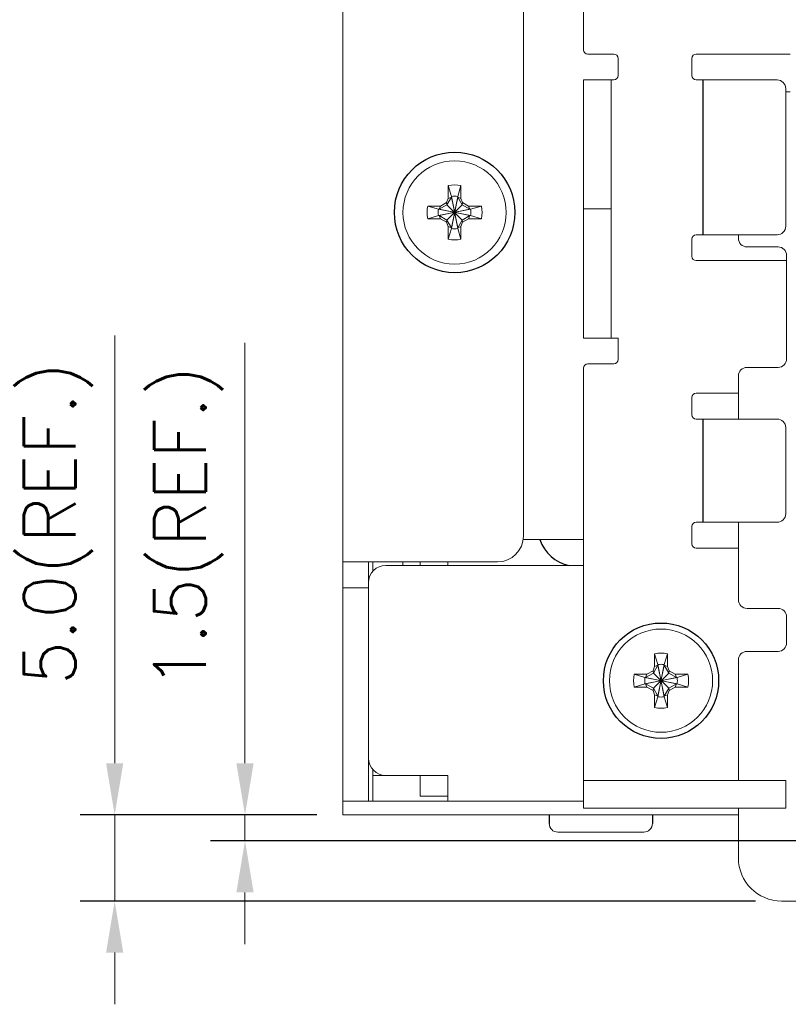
# Model space of a CAD drawing. Header units: millimetres. Extents: x -995 to -252, y -1463 to -938.
# Tile 10 of 13: x -395 to -351, y -1283 to -1225. Entities that reach past the tile are written whole.
import ezdxf

# ---------------------------------------------------------------- set-up
doc = ezdxf.new("R2010")
doc.units = ezdxf.units.MM
doc.header["$LTSCALE"] = 2
doc.layers.get('0').update_dxf_attribs({"lineweight": 9})
doc.layers.get('Defpoints').update_dxf_attribs({"lineweight": 9})
doc.layers.add('02___PRT_ALL_AXES', color=7, linetype='Continuous')
doc.styles.add('ROMANS', font='romans')
doc.dimstyles.new('1', dxfattribs={"dimtxt": 3, "dimasz": 3, "dimexe": 2, "dimexo": 1.5, "dimgap": 1, "dimtad": 1, "dimdec": 1, "dimzin": 1, "dimdsep": 46, "dimtxsty": 'ROMANS', "dimcen": -0.8, "dimclrd": 2, "dimclre": 2, "dimclrt": 2, "dimadec": 0, "dimazin": 0, "dimtm": 1e-09, "dimtfac": 0.5, "dimtdec": 1, "dimtmove": 0, "dimatfit": 3, "dimfxl": 1, "dimlwd": -1, "dimarcsym": 0})

# ---------------------------------------------------------------- blocks, each defined once
blk = doc.blocks.new('*D62')
at = {"color": 2, "ltscale": 2}
for p, q in [((-389.697, -1268.632), (-389.697, -1243.775)), ((-389.697, -1276.632), (-389.697, -1271.632)), ((-389.697, -1279.632), (-389.697, -1282.632))]:
    blk.add_line(p, q, dxfattribs=at)
at = {"color": 2, "lineweight": -2, "ltscale": 2}
for p, q in [((-377.939, -1271.632), (-391.697, -1271.632)), ((-352.439, -1276.632), (-391.697, -1276.632))]:
    blk.add_line(p, q, dxfattribs=at)
at = {"color": 2}
for points in [[(-390.197, -1268.632), (-389.197, -1268.632), (-389.697, -1271.632)], [(-389.197, -1279.632), (-390.197, -1279.632), (-389.697, -1276.632)]]:
    blk.add_solid(points, dxfattribs=at)
at = {"layer": 'Defpoints', "color": 0}
for p in [(-389.697, -1271.632), (-376.439, -1271.632), (-350.939, -1276.632)]:
    blk.add_point(p, dxfattribs=at)
at = {"color": 2, "ltscale": 2, "insert": (-392.983, -1254.703), "char_height": 3, "attachment_point": 5, "rotation": 90, "style": 'ROMANS'}
blk.add_mtext('5.0(REF.)', dxfattribs=at)
blk = doc.blocks.new('*D63')
at = {"color": 2, "ltscale": 2}
for p, q in [((-382.122, -1268.632), (-382.122, -1244.203)), ((-382.122, -1273.132), (-382.122, -1271.632)), ((-382.122, -1276.132), (-382.122, -1279.132))]:
    blk.add_line(p, q, dxfattribs=at)
at = {"color": 2, "lineweight": -2, "ltscale": 2}
for p, q in [((-377.939, -1271.632), (-384.122, -1271.632)), ((-348.439, -1273.132), (-384.122, -1273.132))]:
    blk.add_line(p, q, dxfattribs=at)
at = {"color": 2}
for points in [[(-382.622, -1268.632), (-381.622, -1268.632), (-382.122, -1271.632)], [(-381.622, -1276.132), (-382.622, -1276.132), (-382.122, -1273.132)]]:
    blk.add_solid(points, dxfattribs=at)
at = {"layer": 'Defpoints', "color": 0}
for p in [(-382.122, -1271.632), (-376.439, -1271.632), (-346.939, -1273.132)]:
    blk.add_point(p, dxfattribs=at)
at = {"color": 2, "ltscale": 2, "insert": (-385.407, -1254.918), "char_height": 3, "attachment_point": 5, "rotation": 90, "style": 'ROMANS'}
blk.add_mtext('1.5(REF.)', dxfattribs=at)

msp = doc.modelspace()

# ---------------------------------------------------------------- linework, layer by layer
at = {"color": 3, "linetype": 'Continuous'}
for p, q in [((-376.439, -1270.832), (-376.439, -1148.432)), ((-365.939, -1255.432), (-365.939, -1163.832)), ((-362.439, -1243.932), (-362.439, -1228.932)), ((-365.966, -1255.632), (-362.439, -1255.632)), ((-367.439, -1256.932), (-376.439, -1256.932)), ((-362.439, -1257.132), (-373.939, -1257.132)), ((-374.939, -1258.132), (-374.939, -1268.332)), ((-373.939, -1269.332), (-370.339, -1269.332)), ((-370.339, -1270.832), (-370.339, -1269.332)), ((-362.439, -1271.232), (-350.689, -1271.232)), ((-376.439, -1271.632), (-353.439, -1271.632))]:
    msp.add_line(p, q, dxfattribs=at)
at = {"color": 7, "linetype": 'Continuous'}
for p, q in [((-362.439, -1199.382), (-362.439, -1227.182)), ((-362.189, -1227.432), (-360.689, -1227.432)), ((-355.889, -1227.432), (-350.439, -1227.432)), ((-360.439, -1227.682), (-360.439, -1228.682)), ((-356.139, -1228.682), (-356.139, -1227.682)), ((-362.439, -1228.932), (-360.689, -1228.932)), ((-360.839, -1228.932), (-360.839, -1243.932)), ((-355.889, -1228.932), (-351.189, -1228.932)), ((-350.689, -1237.432), (-350.689, -1229.432)), ((-350.689, -1229.632), (-350.439, -1229.632)), ((-370.309, -1235.075), (-370.124, -1235.7)), ((-370.309, -1235.815), (-370.309, -1235.075)), ((-369.569, -1235.075), (-369.754, -1235.7)), ((-369.569, -1235.075), (-369.569, -1235.815)), ((-370.403, -1236.059), (-370.309, -1235.815)), ((-370.124, -1235.737), (-370.384, -1236.187)), ((-370.309, -1235.815), (-370.124, -1235.737)), ((-369.754, -1237.564), (-370.124, -1235.7)), ((-370.124, -1235.7), (-370.124, -1235.737)), ((-370.124, -1237.564), (-369.754, -1235.7)), ((-369.754, -1237.527), (-370.124, -1235.737)), ((-370.124, -1237.527), (-369.754, -1235.737)), ((-369.754, -1235.737), (-369.754, -1235.7)), ((-369.569, -1235.815), (-369.754, -1235.737)), ((-369.494, -1236.187), (-369.754, -1235.737)), ((-369.569, -1235.815), (-369.475, -1236.059)), ((-371.496, -1236.262), (-370.871, -1236.447)), ((-371.496, -1236.262), (-370.756, -1236.262)), ((-370.871, -1236.447), (-369.007, -1236.817)), ((-370.834, -1236.447), (-370.871, -1236.447)), ((-370.871, -1236.817), (-369.007, -1236.447)), ((-370.384, -1236.187), (-370.834, -1236.447)), ((-370.756, -1236.262), (-370.834, -1236.447)), ((-370.834, -1236.447), (-369.044, -1236.817)), ((-370.834, -1236.817), (-369.044, -1236.447)), ((-370.756, -1236.262), (-370.403, -1236.059)), ((-370.403, -1236.059), (-370.384, -1236.187)), ((-370.384, -1236.187), (-369.494, -1237.077)), ((-370.384, -1237.077), (-369.494, -1236.187)), ((-369.475, -1236.059), (-369.494, -1236.187)), ((-369.044, -1236.447), (-369.494, -1236.187)), ((-369.475, -1236.059), (-369.123, -1236.262)), ((-369.123, -1236.262), (-369.044, -1236.447)), ((-369.123, -1236.262), (-368.383, -1236.262)), ((-369.007, -1236.447), (-369.044, -1236.447)), ((-368.383, -1236.262), (-369.007, -1236.447)), ((-362.439, -1236.432), (-360.839, -1236.432)), ((-371.496, -1237.002), (-370.871, -1236.817)), ((-370.756, -1237.002), (-371.496, -1237.002)), ((-370.871, -1236.817), (-370.834, -1236.817)), ((-370.834, -1236.817), (-370.384, -1237.077)), ((-370.756, -1237.002), (-370.834, -1236.817)), ((-370.403, -1237.206), (-370.756, -1237.002)), ((-370.403, -1237.206), (-370.384, -1237.077)), ((-370.384, -1237.077), (-370.124, -1237.527)), ((-369.754, -1237.527), (-369.494, -1237.077)), ((-369.494, -1237.077), (-369.044, -1236.817)), ((-369.475, -1237.206), (-369.494, -1237.077)), ((-369.123, -1237.002), (-369.475, -1237.206)), ((-369.123, -1237.002), (-369.044, -1236.817)), ((-368.383, -1237.002), (-369.123, -1237.002)), ((-369.044, -1236.817), (-369.007, -1236.817)), ((-368.383, -1237.002), (-369.007, -1236.817)), ((-370.309, -1237.449), (-370.403, -1237.206)), ((-370.309, -1237.449), (-370.124, -1237.527)), ((-370.309, -1238.189), (-370.309, -1237.449)), ((-370.309, -1238.189), (-370.124, -1237.564)), ((-370.124, -1237.527), (-370.124, -1237.564)), ((-369.569, -1237.449), (-369.754, -1237.527)), ((-369.754, -1237.564), (-369.754, -1237.527)), ((-369.569, -1238.189), (-369.754, -1237.564)), ((-369.475, -1237.206), (-369.569, -1237.449)), ((-369.569, -1237.449), (-369.569, -1238.189)), ((-356.139, -1239.182), (-356.139, -1238.182)), ((-355.889, -1237.932), (-351.189, -1237.932)), ((-353.439, -1238.132), (-353.439, -1237.932)), ((-352.939, -1238.632), (-351.139, -1238.632)), ((-350.639, -1239.432), (-355.889, -1239.432)), ((-350.639, -1239.132), (-350.639, -1245.132)), ((-362.439, -1243.932), (-360.439, -1243.932)), ((-360.439, -1243.932), (-360.439, -1245.182)), ((-362.439, -1245.682), (-362.439, -1271.232)), ((-362.189, -1245.432), (-360.689, -1245.432)), ((-352.939, -1245.632), (-351.139, -1245.632)), ((-353.439, -1248.632), (-353.439, -1246.132)), ((-356.139, -1248.382), (-356.139, -1247.382)), ((-355.889, -1247.132), (-353.439, -1247.132)), ((-355.889, -1248.632), (-351.189, -1248.632)), ((-350.689, -1254.132), (-350.689, -1249.132)), ((-356.139, -1255.882), (-356.139, -1254.882)), ((-355.889, -1254.632), (-351.189, -1254.632)), ((-353.439, -1259.132), (-353.439, -1254.632)), ((-353.439, -1256.132), (-355.889, -1256.132)), ((-374.939, -1258.132), (-374.939, -1256.932)), ((-374.689, -1256.932), (-374.689, -1257.485)), ((-372.939, -1257.132), (-372.939, -1256.932)), ((-371.939, -1257.132), (-371.939, -1256.932)), ((-370.339, -1257.132), (-370.339, -1256.932)), ((-374.939, -1258.432), (-376.439, -1258.432)), ((-352.939, -1259.632), (-351.139, -1259.632)), ((-350.639, -1260.132), (-350.639, -1261.632)), ((-358.309, -1262.275), (-358.124, -1262.9)), ((-358.309, -1263.015), (-358.309, -1262.275)), ((-357.569, -1262.275), (-357.754, -1262.9)), ((-357.569, -1262.275), (-357.569, -1263.015)), ((-352.939, -1262.132), (-351.139, -1262.132)), ((-357.754, -1264.764), (-358.124, -1262.9)), ((-358.124, -1262.9), (-358.124, -1262.937)), ((-358.124, -1264.764), (-357.754, -1262.9)), ((-357.754, -1262.937), (-357.754, -1262.9)), ((-353.439, -1269.632), (-353.439, -1262.632)), ((-359.496, -1263.462), (-358.871, -1263.647)), ((-359.496, -1263.462), (-358.756, -1263.462)), ((-358.384, -1263.387), (-358.834, -1263.647)), ((-358.756, -1263.462), (-358.834, -1263.647)), ((-358.756, -1263.462), (-358.403, -1263.259)), ((-358.403, -1263.259), (-358.309, -1263.015)), ((-358.403, -1263.259), (-358.384, -1263.387)), ((-358.124, -1262.937), (-358.384, -1263.387)), ((-358.384, -1263.387), (-357.494, -1264.277)), ((-358.384, -1264.277), (-357.494, -1263.387)), ((-358.309, -1263.015), (-358.124, -1262.937)), ((-357.754, -1264.727), (-358.124, -1262.937)), ((-358.124, -1264.727), (-357.754, -1262.937)), ((-357.569, -1263.015), (-357.754, -1262.937)), ((-357.494, -1263.387), (-357.754, -1262.937)), ((-357.569, -1263.015), (-357.475, -1263.259)), ((-357.475, -1263.259), (-357.494, -1263.387)), ((-357.044, -1263.647), (-357.494, -1263.387)), ((-357.475, -1263.259), (-357.123, -1263.462)), ((-357.123, -1263.462), (-356.383, -1263.462)), ((-357.123, -1263.462), (-357.044, -1263.647)), ((-356.383, -1263.462), (-357.007, -1263.647)), ((-359.496, -1264.202), (-358.871, -1264.017)), ((-358.871, -1263.647), (-357.007, -1264.017)), ((-358.871, -1264.017), (-357.007, -1263.647)), ((-358.834, -1263.647), (-358.871, -1263.647)), ((-358.871, -1264.017), (-358.834, -1264.017)), ((-358.834, -1263.647), (-357.044, -1264.017)), ((-358.834, -1264.017), (-357.044, -1263.647)), ((-358.834, -1264.017), (-358.384, -1264.277)), ((-358.756, -1264.202), (-358.834, -1264.017)), ((-357.494, -1264.277), (-357.044, -1264.017)), ((-357.123, -1264.202), (-357.044, -1264.017)), ((-357.007, -1263.647), (-357.044, -1263.647)), ((-357.044, -1264.017), (-357.007, -1264.017)), ((-356.383, -1264.202), (-357.007, -1264.017)), ((-358.756, -1264.202), (-359.496, -1264.202)), ((-358.403, -1264.406), (-358.756, -1264.202)), ((-358.403, -1264.406), (-358.384, -1264.277)), ((-358.309, -1264.649), (-358.403, -1264.406)), ((-358.384, -1264.277), (-358.124, -1264.727)), ((-357.754, -1264.727), (-357.494, -1264.277)), ((-357.475, -1264.406), (-357.569, -1264.649)), ((-357.475, -1264.406), (-357.494, -1264.277)), ((-357.123, -1264.202), (-357.475, -1264.406)), ((-356.383, -1264.202), (-357.123, -1264.202)), ((-358.309, -1264.649), (-358.124, -1264.727)), ((-358.309, -1265.389), (-358.309, -1264.649)), ((-358.309, -1265.389), (-358.124, -1264.764)), ((-358.124, -1264.727), (-358.124, -1264.764)), ((-357.569, -1264.649), (-357.754, -1264.727)), ((-357.754, -1264.764), (-357.754, -1264.727)), ((-357.569, -1265.389), (-357.754, -1264.764)), ((-357.569, -1264.649), (-357.569, -1265.389)), ((-374.939, -1268.332), (-374.939, -1270.832)), ((-374.689, -1268.979), (-374.689, -1270.832)), ((-374.689, -1269.332), (-373.939, -1269.332)), ((-371.939, -1270.532), (-371.939, -1269.332)), ((-362.439, -1269.632), (-350.689, -1269.632)), ((-350.689, -1269.632), (-350.689, -1271.232)), ((-376.439, -1270.832), (-362.439, -1270.832)), ((-376.439, -1270.832), (-376.439, -1271.632)), ((-371.939, -1270.532), (-370.339, -1270.532)), ((-353.439, -1274.132), (-353.439, -1271.232)), ((-358.939, -1272.632), (-363.939, -1272.632)), ((-336.939, -1276.632), (-350.939, -1276.632))]:
    msp.add_line(p, q, dxfattribs=at)
for centre in [(-369.939, -1236.632), (-357.939, -1263.832)]:
    msp.add_circle(centre, 3, dxfattribs=at)
for centre, radius, start, end in [((-362.189, -1227.182), 0.25, 180, 270), ((-360.689, -1227.682), 0.25, 0, 90), ((-355.889, -1227.682), 0.25, 90, 180), ((-360.689, -1228.682), 0.25, 270, 0), ((-355.889, -1228.682), 0.25, 180, 270), ((-351.189, -1229.432), 0.5, 0, 90), ((-369.939, -1236.632), 1.6, 76.6293, 103.3707), ((-369.939, -1236.632), 0.95, 78.7706, 101.2294), ((-369.939, -1236.632), 1.6, 166.6293, 193.3707), ((-369.939, -1236.632), 0.95, 168.7706, 191.2294), ((-369.939, -1236.632), 0.95, 348.7706, 11.2294), ((-369.939, -1236.632), 1.6, 346.6293, 13.3707), ((-369.939, -1236.632), 0.95, 258.7706, 281.2294), ((-351.189, -1237.432), 0.5, 270, 0), ((-369.939, -1236.632), 1.6, 256.6293, 283.3707), ((-355.889, -1238.182), 0.25, 90, 180), ((-352.939, -1238.132), 0.5, 180, 270), ((-351.139, -1239.132), 0.5, 0, 90), ((-355.889, -1239.182), 0.25, 180, 270), ((-351.139, -1245.132), 0.5, 270, 0), ((-362.189, -1245.682), 0.25, 90, 180), ((-360.689, -1245.182), 0.25, 270, 0), ((-352.939, -1246.132), 0.5, 90, 180), ((-355.889, -1247.382), 0.25, 90, 180), ((-355.889, -1248.382), 0.25, 180, 270), ((-351.189, -1249.132), 0.5, 0, 90), ((-351.189, -1254.132), 0.5, 270, 0), ((-355.889, -1254.882), 0.25, 90, 180), ((-355.889, -1255.882), 0.25, 180, 270), ((-352.939, -1259.132), 0.5, 180, 270), ((-351.139, -1260.132), 0.5, 0, 90), ((-351.139, -1261.632), 0.5, 270, 0), ((-357.939, -1263.832), 1.6, 76.6293, 103.3707), ((-352.939, -1262.632), 0.5, 90, 180), ((-357.939, -1263.832), 0.95, 78.7706, 101.2294), ((-357.939, -1263.832), 1.6, 166.6293, 193.3707), ((-357.939, -1263.832), 1.6, 346.6293, 13.3707), ((-357.939, -1263.832), 0.95, 168.7706, 191.2294), ((-357.939, -1263.832), 0.95, 348.7706, 11.2294), ((-357.939, -1263.832), 0.95, 258.7706, 281.2294), ((-357.939, -1263.832), 1.6, 256.6293, 283.3707), ((-363.939, -1272.132), 0.5, 180, 270), ((-358.939, -1272.132), 0.5, 270, 0), ((-350.939, -1274.132), 2.5, 180, 270)]:
    msp.add_arc(centre, radius, start, end, dxfattribs=at)
at = {"color": 3, "linetype": 'Continuous'}
for centre, radius, start, end in [((-367.439, -1255.432), 1.5, 270, 0), ((-373.939, -1258.132), 1, 90, 180), ((-373.939, -1268.332), 1, 180, 270)]:
    msp.add_arc(centre, radius, start, end, dxfattribs=at)
at = {"layer": '02___PRT_ALL_AXES', "color": 7, "linetype": 'Continuous'}
for p, q in [((-355.482, -1237.932), (-355.482, -1228.932)), ((-355.482, -1254.632), (-355.482, -1248.632)), ((-364.439, -1271.632), (-364.439, -1272.132)), ((-358.439, -1271.632), (-358.439, -1272.132))]:
    msp.add_line(p, q, dxfattribs=at)
at = {"layer": '02___PRT_ALL_AXES', "color": 3, "linetype": 'Continuous'}
msp.add_circle((-369.939, -1236.632), 3.5, dxfattribs=at)
at = {"layer": '02___PRT_ALL_AXES', "color": 7, "linetype": 'Continuous'}
msp.add_circle((-357.939, -1263.832), 3.35, dxfattribs=at)
msp.add_arc((-362.839, -1254.932), 2.25, 198.159, 258.5705, dxfattribs=at)

# ---------------------------------------------------------------- dimensions: what is measured, and where the dimension line sits
at = {"ltscale": 2}
for base, p1, picture, middle in [((-389.697, -1271.632), (-350.939, -1276.632), '*D62', (-392.983, -1254.703)), ((-382.122, -1271.632), (-346.939, -1273.132), '*D63', (-385.407, -1254.918))]:
    dim = msp.add_linear_dim(base=base, p1=p1, p2=(-376.439, -1271.632), angle=90, text='<>(REF.)', dimstyle='1', override={"dimpost": '\\X'}, dxfattribs=at)
    dim.commit()
    dim.dimension.update_dxf_attribs({"geometry": picture, "text_midpoint": middle})

doc.saveas('drawing.dxf')
